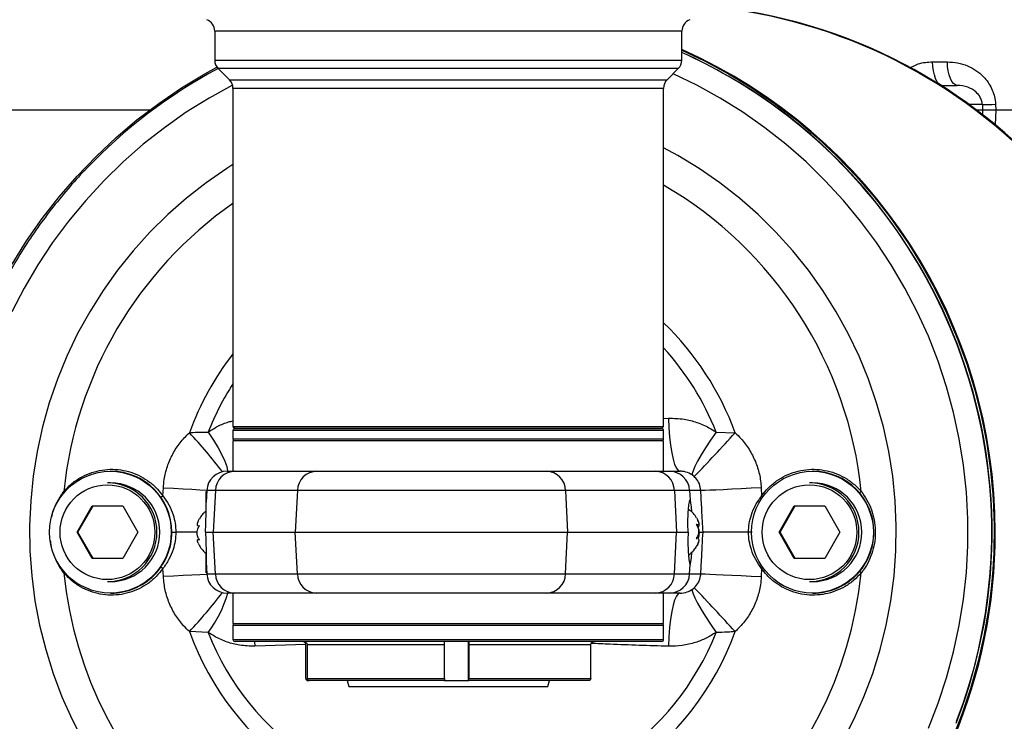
# Model space of a CAD drawing. Extents: x 0 to 16820, y 0 to 11880.
# Tile 36 of 77: x 8106 to 8348, y 6086 to 6259. Entities that reach past the tile are written whole.
import ezdxf

# ---------------------------------------------------------------- set-up
doc = ezdxf.new("R2010")
doc.units = 0
doc.header["$LTSCALE"] = 20
doc.layers.get('0').update_dxf_attribs({"linetype": 'CONTINUOUS'})
doc.styles.add('SLDTEXTSTYLE0', font='TXT', dxfattribs={"width": 0.605})
doc.dimstyles.new('SLDDIMSTYLE1', dxfattribs={"dimtxt": 100, "dimasz": 100, "dimexe": 0, "dimexo": 0.0625, "dimgap": 25, "dimtad": 1, "dimdec": 4, "dimlfac": 20, "dimzin": 12, "dimtxsty": 'SLDTEXTSTYLE0', "dimsah": 1, "dimcen": 0.09, "dimazin": 3, "dimtfac": 1, "dimtofl": 0, "dimtmove": 0, "dimatfit": 3, "dimtolj": 1, "dimtzin": 12})

# ---------------------------------------------------------------- blocks, each defined once
blk = doc.blocks.new('_D_3')
at = {"color": 7, "linetype": 'CONTINUOUS'}
for p, q in [((7831.16, 6507.87), (11819.08, 6507.87)), ((4317.75, 5895.41), (3824.45, 5808.43))]:
    blk.add_line(p, q, dxfattribs=at)
blk.add_arc((7791.16, 6507.87), 3997.91, 190, 0, dxfattribs=at)
for points in [[(11789.08, 6507.87), (11772.83, 6408.07), (11802.82, 6407.69)], [(3853.99, 5813.64), (3857.85, 5712.6), (3887.32, 5718.17)]]:
    blk.add_solid(points, dxfattribs=at)
at = {"color": 7, "linetype": 'CONTINUOUS', "insert": (7986.83, 2641.21), "char_height": 100, "attachment_point": 1, "rotation": 5, "style": 'SLDTEXTSTYLE0'}
blk.add_mtext('170°', dxfattribs=at)

msp = doc.modelspace()

# ---------------------------------------------------------------- linework, layer by layer
at = {"color": 7, "linetype": 'CONTINUOUS'}
for p, q in [((8153.6647354, 6256.2213934), (8153.6647354, 6249.1142845)), ((8268.6647152, 6249.1142845), (8268.6647152, 6256.2213934)), ((8154.5433973, 6246.9929552), (8157.2860454, 6244.2503071)), ((8265.0434052, 6244.2503071), (8267.7860533, 6246.9929552)), ((8158.1647371, 6242.1290076), (8158.1647371, 6158.8716305)), ((8264.1647135, 6158.8716305), (8264.1647135, 6242.1290076)), ((8332.4184691, 6242.8716517), (8336.4364778, 6242.8716517)), ((8094.9264442, 6236.8716395), (8137.7626632, 6236.8716395)), ((8341.1273633, 6236.8716395), (8342.6743423, 6236.8716395)), ((8345.9348355, 6236.8716395), (8516.6282331, 6236.8716395)), ((8158.1647371, 6158.8716305), (8158.6647307, 6158.3716369)), ((8158.1647371, 6158.8716305), (8186.0060965, 6158.8716305)), ((8186.0060965, 6158.8716305), (8264.1647135, 6158.8716305)), ((8263.6647199, 6158.3716369), (8264.1647135, 6158.8716305)), ((8158.1647371, 6157.8716433), (8158.1647371, 6155.8716393)), ((8158.6647307, 6158.3716369), (8158.8680421, 6158.3716369)), ((8186.2434422, 6158.3716369), (8158.6647307, 6158.3716369)), ((8158.8680421, 6158.3716369), (8263.6647199, 6158.3716369)), ((8263.6647199, 6158.3716369), (8186.2434422, 6158.3716369)), ((8264.1647135, 6155.8716393), (8264.1647135, 6157.8716433)), ((8158.1647371, 6155.3716457), (8158.1647371, 6147.8716231)), ((8264.1647135, 6155.3716457), (8158.1647371, 6155.3716457)), ((8264.1647135, 6147.8716231), (8264.1647135, 6155.3716457)), ((8128.1300758, 6147.8716231), (8127.9932235, 6147.8716231)), ((8156.6956614, 6147.8716231), (8158.6463128, 6147.8716231)), ((8158.6463128, 6147.8716231), (8178.8260316, 6147.8716231)), ((8178.8260316, 6147.8716231), (8235.3668784, 6147.8716231)), ((8235.3668784, 6147.8716231), (8262.1481394, 6147.8716231)), ((8262.1481394, 6147.8716231), (8265.5771052, 6147.8716231)), ((8265.5771052, 6147.8716231), (8268.2079648, 6147.8716231)), ((8300.950018, 6147.8716231), (8300.8131658, 6147.8716231)), ((8127.9932235, 6145.0366473), (8127.2862529, 6145.0366473)), ((8300.8131658, 6145.0366473), (8300.1061951, 6145.0366473)), ((8151.5204583, 6138.0858815), (8151.5204583, 6142.8716278)), ((8151.5204583, 6142.8716278), (8151.6888117, 6142.8716278)), ((8151.7025207, 6143.133322), (8151.5531813, 6140.2839518)), ((8119.7656964, 6132.8716374), (8123.5145603, 6139.3716431)), ((8119.9937438, 6132.8716374), (8123.7426375, 6139.3716431)), ((8123.5145603, 6139.3716431), (8131.012318, 6139.3716431)), ((8131.012318, 6139.3716431), (8134.7611819, 6132.8716374)), ((8292.5856386, 6132.8716374), (8296.3345324, 6139.3716431)), ((8292.813686, 6132.8716374), (8296.5625797, 6139.3716431)), ((8296.3345324, 6139.3716431), (8303.8322602, 6139.3716431)), ((8303.8322602, 6139.3716431), (8307.5810944, 6132.8716374)), ((8149.8930727, 6134.4422198), (8149.6955727, 6134.4334579)), ((8272.2342883, 6134.7085035), (8272.5642298, 6134.7085035)), ((8123.5145603, 6126.3716317), (8119.7656964, 6132.8716374)), ((8119.9937438, 6132.8716374), (8119.7656964, 6132.8716374)), ((8123.7426375, 6126.3716317), (8119.9937438, 6132.8716374)), ((8134.7611819, 6132.8716374), (8131.012318, 6126.3716317)), ((8151.3974343, 6132.8716374), (8153.3134257, 6132.8716374)), ((8153.3134257, 6132.8716374), (8173.4931742, 6132.8716374)), ((8173.4931742, 6132.8716374), (8240.5438696, 6132.8716374)), ((8240.5438696, 6132.8716374), (8267.3251306, 6132.8716374)), ((8267.3251306, 6132.8716374), (8270.202217, 6132.8716374)), ((8272.9528819, 6132.8716374), (8273.8623296, 6132.8716374)), ((8296.3345324, 6126.3716317), (8292.5856386, 6132.8716374)), ((8292.813686, 6132.8716374), (8292.5856386, 6132.8716374)), ((8296.5625797, 6126.3716317), (8292.813686, 6132.8716374)), ((8307.5810944, 6132.8716374), (8303.8322602, 6126.3716317)), ((8149.84223, 6131.0673452), (8149.5863472, 6131.0673452)), ((8272.1499776, 6131.3491261), (8272.3722135, 6131.3503778)), ((8272.3722135, 6131.3887334), (8272.1820747, 6131.3887334)), ((8151.5204583, 6122.8716469), (8151.5204583, 6127.6347733)), ((8131.012318, 6126.3716317), (8123.5145603, 6126.3716317)), ((8151.5531813, 6125.459323), (8151.7025207, 6122.6099527)), ((8303.8322602, 6126.3716317), (8296.3345324, 6126.3716317)), ((8151.5204583, 6122.8716469), (8151.6888117, 6122.8716469)), ((8127.2862529, 6120.7066274), (8127.9932235, 6120.7066274)), ((8300.1061951, 6120.7066274), (8300.8131658, 6120.7066274)), ((8127.9932235, 6117.8716517), (8128.1300758, 6117.8716517)), ((8158.6463128, 6117.8716517), (8156.6956614, 6117.8716517)), ((8158.1647371, 6117.8716517), (8158.1647371, 6110.371629)), ((8178.8260316, 6117.8716517), (8158.6463128, 6117.8716517)), ((8235.3668784, 6117.8716517), (8178.8260316, 6117.8716517)), ((8262.1481394, 6117.8716517), (8235.3668784, 6117.8716517)), ((8265.5771052, 6117.8716517), (8262.1481394, 6117.8716517)), ((8264.1647135, 6110.371629), (8264.1647135, 6117.8716517)), ((8268.2079648, 6117.8716517), (8265.5771052, 6117.8716517)), ((8300.8131658, 6117.8716517), (8300.950018, 6117.8716517)), ((8158.1647371, 6110.371629), (8264.1647135, 6110.371629)), ((8158.1647371, 6109.8716355), (8158.1647371, 6106.4716375)), ((8264.1647135, 6106.4716375), (8264.1647135, 6109.8716355)), ((8158.7541674, 6105.971644), (8158.6647307, 6105.971644)), ((8263.6647199, 6105.971644), (8158.7541674, 6105.971644)), ((8176.0776912, 6096.871624), (8176.0776912, 6105.1716304)), ((8176.4277791, 6105.1716304), (8176.4277791, 6096.871624)), ((8210.2102016, 6096.871624), (8210.2102016, 6105.1716304)), ((8216.1999916, 6105.1716304), (8216.1999916, 6096.871624)), ((8246.2517296, 6096.871624), (8246.2517296, 6105.1716304)), ((8176.578698, 6096.3716305), (8176.9287859, 6096.3716305)), ((8210.1809357, 6096.3716305), (8176.9287859, 6096.3716305)), ((8186.2960135, 6096.3716305), (8186.7006098, 6094.8616362)), ((8210.1809357, 6096.3716305), (8216.0557781, 6096.3716305)), ((8216.0557781, 6096.3716305), (8216.1707257, 6096.3716305)), ((8245.7507228, 6096.3716305), (8216.1707257, 6096.3716305)), ((8235.628811, 6094.8616362), (8236.0334371, 6096.3716305)), ((8186.7006098, 6094.8616362), (8235.628811, 6094.8616362))]:
    msp.add_line(p, q, dxfattribs=at)
at = {"color": 8, "linetype": 'CONTINUOUS'}
for p, q in [((8183.8699852, 6256.2213934), (8153.6647354, 6256.2213934)), ((8268.6647152, 6256.2213934), (8183.8699852, 6256.2213934)), ((8153.6647354, 6249.1142845), (8268.6647152, 6249.1142845)), ((8330.3925668, 6248.6622429), (8334.0214764, 6248.6622429)), ((8184.2870687, 6246.9929552), (8154.5433973, 6246.9929552)), ((8267.7860533, 6246.9929552), (8184.2870687, 6246.9929552)), ((8157.2860454, 6244.2503071), (8265.0434052, 6244.2503071)), ((8186.0060965, 6242.1290076), (8158.1647371, 6242.1290076)), ((8264.1647135, 6242.1290076), (8186.0060965, 6242.1290076)), ((8342.6103269, 6238.1333208), (8339.4179021, 6238.1333208)), ((8345.9348355, 6236.8716395), (8345.7486306, 6233.1533826)), ((8345.8664094, 6238.237927), (8345.9348355, 6236.8716395)), ((8264.1647135, 6160.8984864), (8265.3596972, 6160.9377361)), ((8158.3699559, 6157.8716433), (8158.1647371, 6157.8716433)), ((8264.1647135, 6157.8716433), (8158.3699559, 6157.8716433)), ((8277.0795797, 6157.5244165), (8281.7662631, 6157.3564804)), ((8158.1647371, 6155.8716393), (8264.1647135, 6155.8716393)), ((8116.5179585, 6142.8797341), (8116.6963254, 6142.7262819)), ((8140.9173583, 6141.8129897), (8141.0202359, 6143.8031292)), ((8153.8319563, 6143.133322), (8151.7025207, 6143.133322)), ((8153.8319563, 6143.133322), (8153.3134257, 6132.8716374)), ((8174.0117048, 6143.133322), (8153.8319563, 6143.133322)), ((8174.0117048, 6143.133322), (8173.4931742, 6132.8716374)), ((8240.0405084, 6143.133322), (8174.0117048, 6143.133322)), ((8240.0405084, 6143.133322), (8240.5438696, 6132.8716374)), ((8266.8217395, 6143.133322), (8240.0405084, 6143.133322)), ((8266.8217395, 6143.133322), (8267.3251306, 6132.8716374)), ((8270.5650304, 6143.133322), (8266.8217395, 6143.133322)), ((8270.5650304, 6143.133322), (8270.6834649, 6140.8716238)), ((8273.3257388, 6143.133322), (8270.5650304, 6143.133322)), ((8288.1971275, 6143.8031292), (8288.2992004, 6141.8129897)), ((8153.8319563, 6122.6099527), (8153.3134257, 6132.8716374)), ((8174.0117048, 6122.6099527), (8173.4931742, 6132.8716374)), ((8240.0405084, 6122.6099527), (8240.5438696, 6132.8716374)), ((8266.8217395, 6122.6099527), (8267.3251306, 6132.8716374)), ((8270.5650304, 6122.6099527), (8270.6834649, 6124.871651)), ((8116.5179585, 6122.8635407), (8116.6963254, 6123.0169928)), ((8141.0202359, 6121.9401455), (8140.9173583, 6123.930285)), ((8151.7025207, 6122.6099527), (8153.8319563, 6122.6099527)), ((8153.8319563, 6122.6099527), (8174.0117048, 6122.6099527)), ((8174.0117048, 6122.6099527), (8240.0405084, 6122.6099527)), ((8240.0405084, 6122.6099527), (8266.8217395, 6122.6099527)), ((8266.8217395, 6122.6099527), (8270.5650304, 6122.6099527)), ((8270.5650304, 6122.6099527), (8273.3257388, 6122.6099527)), ((8288.2992004, 6123.930285), (8288.1971275, 6121.9401455)), ((8152.0599698, 6108.2188583), (8147.4371229, 6108.3867944)), ((8264.1647135, 6109.8716355), (8158.1647371, 6109.8716355)), ((8158.1647371, 6106.4716375), (8264.1647135, 6106.4716375)), ((8163.4944652, 6105.971644), (8163.550136, 6104.8055387)), ((8216.0557781, 6105.971644), (8216.0557781, 6096.3716305)), ((8176.0720586, 6105.2260793), (8163.550136, 6104.8055387)), ((8210.2102016, 6105.1716304), (8176.4277791, 6105.1716304)), ((8246.2517296, 6105.1716304), (8216.1999916, 6105.1716304)), ((8176.4277791, 6096.871624), (8210.2102016, 6096.871624)), ((8216.1999916, 6096.871624), (8246.2517296, 6096.871624))]:
    msp.add_line(p, q, dxfattribs=at)
at = {"color": 7, "linetype": 'CONTINUOUS', "flags": 128}
for points in [[(8268.6647152, 6251.5599823), (8274.1877412, 6248.9314473), (8280.1265691, 6245.7351482), (8285.8916496, 6242.2345972), (8291.4674555, 6238.4392119), (8296.8389665, 6234.3592441), (8301.9916688, 6230.0056613), (8306.9117342, 6225.3902352), (8311.5858113, 6220.5254233), (8316.0013829, 6215.424279), (8320.1464688, 6210.1006007), (8324.0099822, 6204.5686937), (8327.5814329, 6198.8435483), (8330.8512245, 6192.9405427), (8333.8105951, 6186.8755913), (8336.4514385, 6180.6650555), (8338.7667214, 6174.3256843), (8340.7501851, 6167.8745544), (8342.396525, 6161.3290704), (8343.7012111, 6154.7068751), (8344.6608459, 6148.0257905), (8345.2726875, 6141.3038767), (8345.535246, 6134.5592237), (8345.4476868, 6127.8100109), (8345.0103675, 6121.0744775), (8344.2243611, 6114.3707133), (8343.0918132, 6107.7168382), (8341.6158234, 6101.1307633), (8339.8003255, 6094.630251), (8337.6502072, 6088.2328546), (8335.17125, 6081.9558001)], [(8103.7815188, 6198.8435483), (8107.3529993, 6204.5686937), (8111.216483, 6210.1006007), (8115.3615986, 6215.424279), (8119.7771703, 6220.5254233), (8124.4512473, 6225.3902352), (8129.3713127, 6230.0056613), (8134.5240151, 6234.3592441), (8139.895526, 6238.4392119), (8145.4713319, 6242.2345972), (8151.2364124, 6245.7351482), (8154.2122339, 6247.3864949)]]:
    msp.add_lwpolyline(points, dxfattribs=at)
at = {"color": 8, "linetype": 'CONTINUOUS', "flags": 128}
for points in [[(8332.7361618, 6242.8716517), (8332.2887098, 6242.9818607), (8331.8577086, 6243.3085239), (8331.4589535, 6243.8396013), (8331.1071669, 6244.5556021), (8330.8152233, 6245.4301811), (8330.5938517, 6246.4312113), (8330.4512178, 6247.5219167), (8330.3925668, 6248.6622429)], [(8336.4364778, 6242.8716517), (8335.9753762, 6242.9818607), (8335.531262, 6243.3085239), (8335.1203476, 6243.8396013), (8334.7578322, 6244.5556021), (8334.4570075, 6245.4301811), (8334.2289005, 6246.4312113), (8334.0819155, 6247.5219167), (8334.0214764, 6248.6622429)], [(8329.3262397, 6084.6419132), (8331.7286645, 6090.7924867), (8333.8007008, 6097.0623291), (8335.536388, 6103.4336484), (8336.9309579, 6109.888444), (8337.9802977, 6116.4083875), (8338.6815463, 6122.9749716), (8339.0326773, 6129.5696295), (8339.0326773, 6136.1736453), (8338.6815463, 6142.7683032), (8337.9802977, 6149.3348873), (8336.9309579, 6155.8548308), (8335.536388, 6162.3096264), (8333.8007008, 6168.6809457), (8331.7286645, 6174.9507881), (8329.3262397, 6181.1013615), (8326.6002213, 6187.115202), (8323.5583578, 6192.9752922), (8320.2092324, 6198.6650026), (8316.5623223, 6204.1682101), (8312.6279985, 6209.469328), (8308.4174071, 6214.5533359), (8303.9424692, 6219.4057799), (8299.2159401, 6224.0129507), (8294.2511116, 6228.3617652), (8289.0621101, 6232.439915), (8283.6636578, 6236.235807), (8278.0710434, 6239.7387123), (8272.3000919, 6242.9387069), (8266.5407633, 6245.747695)], [(8158.0505644, 6242.9486609), (8158.0314015, 6242.9387069), (8152.2604798, 6239.7387123), (8146.6678654, 6236.235807), (8141.2693833, 6232.439915), (8136.0804115, 6228.3617652), (8131.1155831, 6224.0129507), (8126.3890241, 6219.4057799), (8121.914116, 6214.5533359), (8117.7035247, 6209.469328), (8113.7692009, 6204.1682101), (8110.1222907, 6198.6650026), (8106.7731653, 6192.9752922), (8103.7312721, 6187.115202)], [(8308.1615244, 6081.2621808), (8310.9765922, 6086.7342747), (8313.4721194, 6092.359612), (8315.639702, 6098.1195665), (8317.4722468, 6103.9949155), (8318.963555, 6109.966228), (8320.108739, 6116.0136259), (8320.9039842, 6122.1169925), (8321.3466083, 6128.2561219), (8321.4352404, 6134.4105697), (8321.1694633, 6140.5598915), (8320.5502902, 6146.6837025), (8319.5796882, 6152.7616179), (8318.2608758, 6158.7734616), (8316.5982639, 6164.699266), (8314.5973955, 6170.5193317), (8312.264887, 6176.2143171), (8309.6084868, 6181.7653573), (8306.6370164, 6187.1539748), (8303.3603703, 6192.3622585), (8299.7893964, 6197.3729229), (8295.9359561, 6202.1693087), (8291.812924, 6206.7355013), (8287.4339496, 6211.0563314), (8282.8135763, 6215.1174641), (8277.9671227, 6218.9053393), (8272.9107414, 6222.40744), (8267.6611816, 6225.6121135), (8264.1647135, 6227.5247968)], [(8158.1647371, 6223.3944929), (8156.6190993, 6222.40744), (8151.5626882, 6218.9053393), (8146.7162644, 6215.1174641), (8142.0958613, 6211.0563314), (8137.7168869, 6206.7355013), (8133.5938548, 6202.1693087), (8129.7404443, 6197.3729229), (8126.1694704, 6192.3622585), (8122.8928243, 6187.1539748), (8119.9213837, 6181.7653573), (8117.2649537, 6176.2143171), (8114.9324452, 6170.5193317), (8112.9315768, 6164.699266), (8111.2689649, 6158.7734616), (8109.9501525, 6152.7616179), (8108.9795505, 6146.6837025), (8108.3603476, 6140.5598915), (8108.0946003, 6134.4105697), (8108.1832026, 6128.2561219), (8108.6258565, 6122.1169925), (8109.4211017, 6116.0136259), (8110.5662857, 6109.966228), (8112.0575939, 6103.9949155), (8113.8901089, 6098.1195665), (8116.0577213, 6092.359612), (8118.5532187, 6086.7342747), (8121.3683163, 6081.2621808)], [(8265.3596972, 6160.9377361), (8265.4552137, 6158.5902071), (8265.6212126, 6156.3522613), (8265.8534025, 6154.2812085), (8266.1458825, 6152.4300671), (8266.4911424, 6150.8462227), (8266.8803607, 6149.5702064), (8267.3035537, 6148.6346817), (8267.7499031, 6148.0636394), (8268.2079648, 6147.8716231)], [(8152.0599698, 6157.5244165), (8153.3490394, 6155.5283761), (8154.4786369, 6153.6297596), (8155.4169928, 6151.8818832), (8156.1377917, 6150.3338909), (8156.6207384, 6149.0292645), (8156.8522726, 6148.0046904), (8156.8652366, 6147.8716231)], [(8277.0795797, 6157.5244165), (8275.720862, 6155.5283761), (8274.4865094, 6153.6297596), (8273.4112118, 6151.8818832), (8272.5251888, 6150.3338909), (8271.853355, 6149.0292645), (8271.4145755, 6148.0046904), (8271.2211882, 6147.2889579), (8271.2786173, 6146.9021535)], [(8141.0202359, 6143.8031292), (8143.5031866, 6143.6737573), (8145.8741997, 6143.5513294), (8148.0658625, 6143.4393323), (8150.0159477, 6143.340925), (8151.6690527, 6143.2589388), (8151.7105375, 6143.2569123)], [(8288.1971275, 6143.8031292), (8285.6827651, 6143.6737573), (8283.2424616, 6143.5513294), (8280.945537, 6143.4393323), (8278.8572286, 6143.340925), (8277.0368432, 6143.2589388), (8275.5361174, 6143.1956983), (8274.3976687, 6143.1529618), (8273.6538325, 6143.1319809), (8273.3257388, 6143.133322)], [(8288.6180555, 6141.5876544), (8288.5437881, 6141.6400171), (8288.2992004, 6141.8129897)], [(8312.8155147, 6142.8797341), (8312.5985538, 6142.6958239), (8312.4099051, 6142.5359047)], [(8151.7105375, 6122.4863625), (8151.6690527, 6122.4843359), (8150.0159477, 6122.4023497), (8148.0658625, 6122.3039425), (8145.8741997, 6122.1919453), (8143.5031866, 6122.0695174), (8141.0202359, 6121.9401455)], [(8273.3257388, 6122.6099527), (8273.6538325, 6122.6112938), (8274.3976687, 6122.590313), (8275.5361174, 6122.5475765), (8277.0368432, 6122.4843359), (8278.8572286, 6122.4023497), (8280.945537, 6122.3039425), (8283.2424616, 6122.1919453), (8285.6827651, 6122.0695174), (8288.1971275, 6121.9401455)], [(8288.2992004, 6123.930285), (8288.5437881, 6124.1032577), (8288.6180555, 6124.1556204)], [(8312.8155147, 6122.8635407), (8312.5985538, 6123.0474508), (8312.4099051, 6123.2073701)], [(8268.2079648, 6117.8716517), (8267.7499031, 6117.6796353), (8267.3035537, 6117.108593), (8266.8803607, 6116.1730683), (8266.4911424, 6114.8970521), (8266.1458825, 6113.3132077), (8265.8534025, 6111.4620662), (8265.6212126, 6109.3910134), (8265.4552137, 6107.1530676), (8265.3596972, 6104.8055387)], [(8271.2786173, 6118.8411212), (8271.2211882, 6118.4543169), (8271.4145755, 6117.7385843), (8271.853355, 6116.7140103), (8272.5251888, 6115.4093838), (8273.4112118, 6113.8613916), (8274.4865094, 6112.1135152), (8275.720862, 6110.2148986), (8277.0795797, 6108.2188583)]]:
    msp.add_lwpolyline(points, dxfattribs=at)
at = {"color": 7, "linetype": 'CONTINUOUS'}
for centre, radius in [((8127.9825102, 6132.8732994), 14.9951125), ((8300.8024525, 6132.8729113), 14.9951422)]:
    msp.add_circle(centre, radius, dxfattribs=at)
at = {"color": 8, "linetype": 'CONTINUOUS'}
for centre, radius in [((8127.2554125, 6132.8703621), 11.6608987), ((8300.0753647, 6132.8701922), 11.6608888)]:
    msp.add_circle(centre, radius, dxfattribs=at)
at = {"color": 7, "linetype": 'CONTINUOUS'}
for centre, radius, start, end in [((7791.1647235, 6507.8716374), 3487, 190, 170), ((7791.1647235, 6507.8716374), 1348, 190, 170), ((8262.9323965, 6132.8776742), 130.0060844, 270.05144335, 83.079980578), ((8263.0918748, 6132.8776313), 130.0060415, 270.051414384, 83.133205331), ((8262.7790847, 6132.928572), 129.9520852, 359.97489757, 83.029275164), ((8150.6647235, 6256.2213868), 3, 0, 70), ((8271.6647235, 6256.2213868), 3, 110, 180), ((8215.617654, 6132.8874961), 130.0159186, 270.057143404, 65.920466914), ((8215.7963077, 6132.907643), 129.9995944, 359.984130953, 66.003469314), ((8215.4567614, 6132.8745856), 129.5459123, 338.732660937, 65.749512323), ((8215.5200941, 6133.013691), 129.3691307, 43.059504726, 65.745006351), ((8156.6647235, 6249.1142781), 3, 180, 225), ((8265.6647235, 6249.1142781), 3, 315, 0), ((8215.6341027, 6133.0020532), 129.3842548, 118.195146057, 136.40593687), ((8155.1647235, 6242.1289967), 3, 0, 45), ((8267.1647235, 6242.1289967), 3, 135, 180), ((8158.6647235, 6157.8716374), 0.5, 90, 180), ((8263.6647235, 6157.8716374), 0.5, 360, 90), ((8158.6647235, 6155.8716374), 0.5, 180, 270), ((8263.6647235, 6155.8716374), 0.5, 270, 0), ((8128.1220836, 6132.879232), 14.9923932, 359.970975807, 89.969456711), ((8156.695663, 6142.8716374), 5, 90, 177), ((8300.9420081, 6132.8792441), 14.9923812, 359.970929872, 89.96938869), ((8127.2796045, 6132.8776553), 12.1589938, 359.971642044, 89.968671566), ((8127.9866204, 6132.8777005), 12.1589486, 359.971429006, 89.968884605), ((8300.099626, 6132.8777643), 12.1588848, 359.971128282, 89.969044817), ((8300.8065286, 6132.8776367), 12.1590124, 359.97172973, 89.968724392), ((8127.2801175, 6132.865107), 12.1584811, 270.028912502, 0.030773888), ((8127.987149, 6132.8650462), 12.1584203, 270.028625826, 0.031060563), ((8128.1236732, 6132.8624549), 14.9908045, 270.024471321, 0.035096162), ((8215.8629878, 6132.8045509), 129.9329267, 270.030094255, 0.029582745), ((8262.7982016, 6132.8045973), 129.9329731, 270.030101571, 0.02956228), ((8300.100136, 6132.865001), 12.1583751, 270.028553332, 0.031273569), ((8300.8070446, 6132.8651226), 12.1584967, 270.028845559, 0.030700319), ((8300.943675, 6132.8623655), 14.9907152, 270.024243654, 0.035437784), ((8156.695663, 6122.8716374), 5, 183, 270), ((8158.6647235, 6109.8716374), 0.5, 90, 180), ((8263.6647235, 6109.8716374), 0.5, 0, 90), ((8158.6647235, 6106.4716374), 0.5, 180, 270), ((8263.6647235, 6106.4716374), 0.5, 270, 0)]:
    msp.add_arc(centre, radius, start, end, dxfattribs=at)
at = {"color": 8, "linetype": 'CONTINUOUS'}
for centre, radius, start, end in [((8341.677548, 6317.8964392), 79.7685723, 270.670007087, 273.01013937), ((8215.3421367, 6132.8705445), 129.5968899, 338.948684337, 43.052027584), ((8214.5557656, 6132.8993244), 98.7653121, 5.799739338, 59.848298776), ((8214.7903188, 6132.893719), 98.7784252, 124.977771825, 174.197765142), ((8214.5204267, 6132.8978956), 71.5557467, 19.987285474, 46.06954252), ((8214.4971087, 6132.8990991), 67.253044, 21.478936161, 42.394648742), ((8214.6978344, 6132.8896262), 71.5725524, 142.17347581, 160.01056363), ((8214.6677601, 6132.8848499), 67.2818226, 147.118611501, 158.517667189), ((8066.581621, 6080.8160898), 111.337521, 36.948614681, 43.42959209), ((7983.3546246, 6425.4121827), 401.1276176, 315.959180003, 318.067440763), ((8158.7310924, 6142.9705157), 4.9018406, 90.991006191, 178.096667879), ((8178.9107801, 6142.9705781), 4.9017777, 90.990656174, 178.09737253), ((8235.2130357, 6143.0458088), 4.8282659, 1.038553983, 88.174079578), ((8261.9943283, 6143.0458704), 4.8282033, 1.037836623, 88.174431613), ((8265.57472, 6142.8746116), 4.997012, 2.967702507, 89.972652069), ((8127.8236935, 6160.1823997), 22.5583528, 303.922160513, 305.481166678), ((8214.6667366, 6132.7768583), 98.648145, 185.767484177, 354.232515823), ((8127.8236935, 6105.560875), 22.5583528, 54.518833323, 56.077839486), ((8158.7310924, 6122.772759), 4.9018406, 181.903332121, 269.008993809), ((8178.9107801, 6122.7726967), 4.9017777, 181.90262747, 269.009343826), ((8235.2130357, 6122.697466), 4.8282659, 271.825920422, 358.961446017), ((8261.9943283, 6122.6974044), 4.8282033, 271.825568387, 358.962163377), ((8265.57472, 6122.8686631), 4.997012, 270.027347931, 357.032297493), ((8053.9972838, 6195.5576725), 127.787971, 316.987926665, 322.633866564), ((8129.423883, 6125.5098056), 28.4845447, 322.625004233, 344.445740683), ((7960.0433493, 5818.6030986), 432.9898655, 42.010136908, 43.963242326), ((8214.601693, 6132.7817606), 71.4576368, 199.961620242, 340.038379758), ((8214.5697747, 6132.7846573), 67.1636375, 201.454386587, 338.545613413)]:
    msp.add_arc(centre, radius, start, end, dxfattribs=at)
for centre, major_axis, start_param, end_param in [((8428.2601459, 5424.4383978), (-334.6796281, 6484.285309), 1.4446281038, 1.4448242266), ((8428.2601459, 7049.304877), (334.6796281, 6484.285309), 1.696768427, 1.6969448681)]:
    msp.add_ellipse(centre, major_axis=major_axis, ratio=0.0067678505, start_param=start_param, end_param=end_param, dxfattribs=at)
at = {"color": 7, "linetype": 'CONTINUOUS'}
for major_axis, start_param, end_param in [((-0.4196955, 7.9999772), 5.3826822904, 6.2807989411), ((0.4196955, 7.9999772), 3.1439790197, 4.03916327)]:
    msp.add_ellipse((8271.1022761, 6132.8716374), major_axis=major_axis, ratio=0.0454875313, start_param=start_param, end_param=end_param, dxfattribs=at)
at = {"color": 8, "linetype": 'CONTINUOUS'}
for points, knots in [([(8324.7882997, 6247.188071), (8325.4636235, 6247.5528274), (8327.2167271, 6248.4997149), (8329.1834546, 6248.6003649), (8330.3925668, 6248.6622429)], [0, 0, 0, 0, 0.3852161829, 1, 1, 1, 1]), ([(8334.0214764, 6248.6622429), (8334.8624549, 6248.6137735), (8336.5440949, 6248.516853), (8338.914059, 6247.7695033), (8341.0524656, 6246.6240221), (8342.3271598, 6245.5711624), (8343.6883427, 6244.1546848), (8344.7209711, 6242.6866006), (8345.5391505, 6240.5061629), (8345.8048205, 6239.1713463), (8345.8550237, 6238.4104851), (8345.8664094, 6238.237927)], [0, 0, 0, 0, 0.15095998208, 0.3018630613, 0.43993791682, 0.57784252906, 0.5866247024, 0.77764482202, 0.87463241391, 0.9715674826, 1, 1, 1, 1]), ([(8342.6103269, 6238.1333208), (8342.6049501, 6238.2117913), (8342.5755739, 6238.6405199), (8342.4145537, 6239.2643868), (8341.9442778, 6240.2714744), (8340.8773933, 6241.5293388), (8338.9290073, 6242.6348905), (8337.3041289, 6242.789235), (8336.4364778, 6242.8716517)], [0, 0, 0, 0, 0.0218295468, 0.1192672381, 0.1772645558, 0.3534432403, 0.6547521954, 1, 1, 1, 1]), ([(8152.0599698, 6157.5244165), (8152.8441563, 6158.0185225), (8154.4301098, 6159.0178116), (8156.5107, 6159.9192007), (8157.7953255, 6160.1907848), (8158.1647371, 6160.2688825)], [0, 0, 0, 0, 0.410660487, 0.8305273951, 1, 1, 1, 1]), ([(8265.3596972, 6160.9377361), (8266.6524795, 6160.9043309), (8269.0073623, 6160.8434813), (8272.3690341, 6159.970304), (8275.0040938, 6158.8584265), (8276.5050617, 6157.8936855), (8277.0795797, 6157.5244165)], [0, 0, 0, 0, 0.3135457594, 0.571142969, 0.8358485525, 1, 1, 1, 1]), ([(8141.0202359, 6143.8031292), (8141.0761563, 6144.4797331), (8141.2223389, 6146.2484566), (8141.9304243, 6149.0814608), (8143.2523003, 6152.1354583), (8145.0693625, 6154.978285), (8146.6402867, 6156.5561325), (8147.4371229, 6157.3564804)], [0, 0, 0, 0, 0.13236778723, 0.34602522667, 0.5659784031, 0.77984672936, 1, 1, 1, 1]), ([(8147.4371229, 6157.3564804), (8148.0645848, 6157.4071034), (8149.6264259, 6157.5331111), (8151.1490514, 6157.527671), (8152.0599698, 6157.5244165)], [0, 0, 0, 0, 0.4017449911, 1, 1, 1, 1]), ([(8281.7662631, 6157.3564804), (8282.2564065, 6156.883633), (8283.5354582, 6155.649716), (8285.2827043, 6153.3063359), (8286.8099549, 6150.349364), (8287.8589108, 6147.1426799), (8288.0833029, 6144.9270327), (8288.1971275, 6143.8031292)], [0, 0, 0, 0, 0.1327903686, 0.3465225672, 0.56653421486, 0.78012127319, 1, 1, 1, 1]), ([(8116.5179585, 6142.8797341), (8117.1031047, 6143.5083593), (8118.2903928, 6144.7838684), (8120.4345013, 6146.2762681), (8122.7979275, 6147.4200621), (8125.3021814, 6148.137051), (8127.913282, 6148.4265757), (8130.5135981, 6148.273266), (8133.0745214, 6147.6784179), (8135.4798461, 6146.6705619), (8137.6961452, 6145.2544998), (8139.5294243, 6143.6234997), (8140.4924577, 6142.3672573), (8140.9173583, 6141.8129897)], [0, 0, 0, 0, 0.0911605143, 0.184968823, 0.2761504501, 0.3699718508, 0.4612429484, 0.5551518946, 0.6464947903, 0.7404812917, 0.8318131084, 0.9257941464, 1, 1, 1, 1]), ([(8271.2786173, 6146.9021535), (8271.1273038, 6147.0020935), (8270.4695348, 6147.4365388), (8269.4062082, 6147.8058475), (8268.5434529, 6147.853207), (8268.2079648, 6147.8716231)], [0, 0, 0, 0, 0.1543990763, 0.6711824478, 1, 1, 1, 1]), ([(8271.7030917, 6146.5600229), (8271.610836, 6146.6403804), (8271.467126, 6146.7655562), (8271.3283168, 6146.8661402), (8271.2786173, 6146.9021535)], [0, 0, 0, 0, 0.6419578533, 1, 1, 1, 1]), ([(8273.3257388, 6143.133322), (8273.241151, 6143.6907485), (8273.0718469, 6144.8064489), (8272.3496345, 6145.9305878), (8271.8262301, 6146.4401428), (8271.7030917, 6146.5600229)], [0, 0, 0, 0, 0.4329698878, 0.8665980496, 1, 1, 1, 1]), ([(8288.2992004, 6141.8129897), (8288.8305953, 6142.490383), (8289.9088081, 6143.8648301), (8291.9261626, 6145.5386686), (8294.1932914, 6146.8844057), (8296.6386257, 6147.8173109), (8299.2283909, 6148.3336427), (8301.8457737, 6148.407391), (8304.4618666, 6148.037463), (8306.957131, 6147.2421969), (8309.2981395, 6146.0238876), (8311.27219, 6144.5593468), (8312.3435355, 6143.3933928), (8312.8155147, 6142.8797341)], [0, 0, 0, 0, 0.0912130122, 0.1850733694, 0.2763137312, 0.3701905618, 0.461518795, 0.5554900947, 0.6468368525, 0.7408309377, 0.8321087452, 0.9260358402, 1, 1, 1, 1]), ([(8113.5899996, 6136.7183721), (8113.6427051, 6136.992096), (8113.8542255, 6138.0906179), (8114.6283871, 6139.9264002), (8115.6129824, 6141.6895276), (8116.3258141, 6142.6270296), (8116.5179585, 6142.8797341)], [0, 0, 0, 0, 0.12129510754, 0.48678731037, 0.86166308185, 1, 1, 1, 1]), ([(8140.9173583, 6141.8129897), (8141.4249905, 6141.0983992), (8142.4566807, 6139.6460954), (8143.4101941, 6137.3359328), (8143.9853946, 6135.0528752), (8144.0595537, 6133.6046285), (8144.0970873, 6132.8716374)], [0, 0, 0, 0, 0.2715715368, 0.5519305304, 0.773221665, 1, 1, 1, 1]), ([(8273.8623296, 6132.8716374), (8273.7647909, 6134.7326065), (8273.5855089, 6138.1531817), (8273.407089, 6141.5737287), (8273.3257388, 6143.133322)], [0, 0, 0, 0, 0.5440514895, 1, 1, 1, 1]), ([(8285.0590621, 6132.8716374), (8285.0969725, 6133.5865444), (8285.1737655, 6135.034692), (8285.7554511, 6137.2917588), (8286.731969, 6139.6203543), (8287.7712451, 6141.0743537), (8288.2992004, 6141.8129897)], [0, 0, 0, 0, 0.221198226, 0.4480690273, 0.7196174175, 1, 1, 1, 1]), ([(8312.8155147, 6142.8797341), (8313.3105539, 6142.1911586), (8314.3139725, 6140.7954521), (8315.366574, 6138.432974), (8316.0630349, 6135.9185238), (8316.3409233, 6133.3387409), (8316.206794, 6130.7332856), (8315.6704375, 6128.2178554), (8314.7369254, 6125.8125855), (8313.7233173, 6124.0541087), (8313.0082563, 6123.116318), (8312.8155147, 6122.8635407)], [0, 0, 0, 0, 0.1177333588, 0.2386393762, 0.3576102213, 0.4797107, 0.5978935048, 0.7191475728, 0.835966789, 0.955785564, 1, 1, 1, 1]), ([(8144.0970873, 6132.8716374), (8144.0611828, 6132.1567301), (8143.988453, 6130.7085822), (8143.4239159, 6128.4515253), (8142.4703875, 6126.1229071), (8141.4405308, 6124.6689186), (8140.9173583, 6123.930285)], [0, 0, 0, 0, 0.22119845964, 0.44806942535, 0.7196164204, 1, 1, 1, 1]), ([(8273.3257388, 6122.6099527), (8273.4070946, 6124.1695452), (8273.5274974, 6126.4776676), (8273.7064568, 6129.8982406), (8273.8040132, 6131.7592064), (8273.8623296, 6132.8716374)], [0, 0, 0, 0, 0.45594839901, 0.67478184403, 1, 1, 1, 1]), ([(8288.2992004, 6123.930285), (8287.7869776, 6124.6448793), (8286.7459507, 6126.0972002), (8285.7695539, 6128.4073222), (8285.1769398, 6130.6904075), (8285.0986742, 6132.1386477), (8285.0590621, 6132.8716374)], [0, 0, 0, 0, 0.2715701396, 0.5519313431, 0.7732215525, 1, 1, 1, 1]), ([(8116.5179585, 6122.8635407), (8116.0243588, 6123.5519332), (8115.0238644, 6124.9472599), (8114.0055628, 6127.3125484), (8113.4057295, 6129.2639489), (8113.3038996, 6130.4193543), (8113.2772242, 6130.7220257)], [0, 0, 0, 0, 0.2944539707, 0.5968390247, 0.8943874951, 1, 1, 1, 1]), ([(8140.9173583, 6123.930285), (8140.3888876, 6123.2528944), (8139.3166157, 6121.8784624), (8137.3100769, 6120.2045852), (8135.0546934, 6118.8588783), (8132.6216205, 6117.9259606), (8130.0444478, 6117.4096323), (8127.4394282, 6117.335881), (8124.8353233, 6117.7058187), (8122.3512095, 6118.5010608), (8120.0204311, 6119.7194124), (8118.0548069, 6121.1839075), (8116.9879536, 6122.3498795), (8116.5179585, 6122.8635407)], [0, 0, 0, 0, 0.0912132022, 0.185072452, 0.2763135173, 0.3701902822, 0.4615187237, 0.5554908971, 0.6468372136, 0.7408319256, 0.8321084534, 0.9260365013, 1, 1, 1, 1]), ([(8271.7030917, 6119.1832519), (8272.0810937, 6119.6025904), (8272.836254, 6120.4403317), (8273.2494566, 6121.7117902), (8273.3112489, 6122.4393452), (8273.3257388, 6122.6099527)], [0, 0, 0, 0, 0.4341387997, 0.8673087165, 1, 1, 1, 1]), ([(8312.8155147, 6122.8635407), (8312.2278882, 6122.2349196), (8311.0355831, 6120.9594356), (8308.8822777, 6119.4669811), (8306.5084427, 6118.3232311), (8303.9929182, 6117.6062194), (8301.3697357, 6117.3166983), (8298.7569864, 6117.4700136), (8296.1834721, 6118.0648424), (8293.7659394, 6119.0727215), (8291.5380278, 6120.4887721), (8289.6948597, 6122.1197797), (8288.7264667, 6123.376018), (8288.2992004, 6123.930285)], [0, 0, 0, 0, 0.0911615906, 0.1849685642, 0.2761511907, 0.3699712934, 0.461241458, 0.5551511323, 0.6464955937, 0.7404812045, 0.8318130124, 0.9257939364, 1, 1, 1, 1]), ([(8147.4371229, 6108.3867944), (8146.9484366, 6108.8596432), (8145.6731767, 6110.0935742), (8143.9305814, 6112.4369386), (8142.4067258, 6115.3938995), (8141.3594286, 6118.600604), (8141.1343891, 6120.8162436), (8141.0202359, 6121.9401455)], [0, 0, 0, 0, 0.13278899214, 0.34652184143, 0.56653426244, 0.78012085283, 1, 1, 1, 1]), ([(8288.1971275, 6121.9401455), (8288.1414337, 6121.2635417), (8287.9958437, 6119.4948196), (8287.2871249, 6116.6618181), (8285.9626089, 6113.6078105), (8284.1409757, 6110.7649847), (8282.5654399, 6109.1871416), (8281.7662631, 6108.3867944)], [0, 0, 0, 0, 0.13236779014, 0.34602498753, 0.56597747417, 0.77984584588, 1, 1, 1, 1]), ([(8268.2079648, 6117.8716517), (8268.7899825, 6117.9127371), (8269.8280813, 6117.9860179), (8270.835858, 6118.5801108), (8271.2786173, 6118.8411212)], [0, 0, 0, 0, 0.5606573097, 1, 1, 1, 1]), ([(8271.2786173, 6118.8411212), (8271.3862825, 6118.9211112), (8271.5278152, 6119.026263), (8271.6692481, 6119.1529394), (8271.7030917, 6119.1832519)], [0, 0, 0, 0, 0.7607091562, 1, 1, 1, 1]), ([(8163.550136, 6104.8055387), (8162.2854403, 6104.8389435), (8159.9817129, 6104.8997926), (8156.6860243, 6105.7729815), (8154.0997905, 6106.8848188), (8152.6246059, 6107.8495872), (8152.0599698, 6108.2188583)], [0, 0, 0, 0, 0.3135453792, 0.5711438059, 0.8358526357, 1, 1, 1, 1]), ([(8277.0795797, 6108.2188583), (8276.2826665, 6107.7188147), (8274.67097, 6106.7075146), (8271.8607162, 6105.6166748), (8268.7318886, 6104.8720143), (8266.494196, 6104.8279029), (8265.3596972, 6104.8055387)], [0, 0, 0, 0, 0.2259143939, 0.4568946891, 0.7246483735, 1, 1, 1, 1]), ([(8281.7662631, 6108.3867944), (8281.1349676, 6108.3361714), (8279.563563, 6108.2101622), (8278.0093837, 6108.2156031), (8277.0795797, 6108.2188583)], [0, 0, 0, 0, 0.4017396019, 1, 1, 1, 1]), ([(8265.3596972, 6104.8055387), (8260.5514515, 6104.9390527), (8254.2250555, 6105.1147224), (8247.8596481, 6105.4225231), (8246.3321363, 6105.4963863)], [0, 0, 0, 0, 0.7600292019, 1, 1, 1, 1])]:
    msp.add_open_spline(points, degree=3, knots=knots, dxfattribs=at)
at = {"color": 7, "linetype": 'CONTINUOUS'}
for points, knots in [([(8342.6743423, 6236.8716395), (8342.807259, 6236.8716395), (8343.1097231, 6236.8716395), (8344.2127498, 6236.8716395), (8345.3608099, 6236.8716395), (8345.9348355, 6236.8716395)], [0, 0, 0, 0, 0.2815981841, 0.6408018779, 1, 1, 1, 1]), ([(8121.9323252, 6222.1995092), (8121.6924244, 6221.9573465), (8119.9527415, 6220.2012621), (8116.932765, 6216.7208103), (8112.89976, 6211.7593104), (8109.138386, 6206.5847103), (8105.6309487, 6201.2358294), (8102.3932061, 6195.7186951), (8099.4311245, 6190.0486547), (8096.7524294, 6184.2390068), (8094.363556, 6178.3040817), (8092.2703326, 6172.2583179), (8090.4778919, 6166.1164646), (8088.9906086, 6159.8935035), (8087.8120534, 6153.6046243), (8086.9452227, 6147.2651572), (8086.3920945, 6140.8905699), (8086.1540743, 6134.496415), (8086.2318196, 6128.0982786), (8086.6250272, 6121.7118056), (8087.332648, 6115.3524835), (8088.3538155, 6109.0361718), (8089.6825221, 6102.7769332), (8091.32893, 6096.595151), (8093.0524098, 6091.0823773), (8094.3564572, 6087.6835287), (8094.8967611, 6086.2752891)], [0, 0, 0, 0, 0.0069946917, 0.0507232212, 0.094451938, 0.1381810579, 0.1819103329, 0.2256397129, 0.2693695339, 0.3130994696, 0.3568298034, 0.4005600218, 0.4442906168, 0.4880213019, 0.5317520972, 0.5754830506, 0.6192139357, 0.6629452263, 0.7066763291, 0.7504075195, 0.7941387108, 0.8378697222, 0.8816009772, 0.9253319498, 0.9690629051, 1, 1, 1, 1]), ([(8151.3974343, 6132.8716374), (8151.4363948, 6133.7660172), (8151.5143153, 6135.5547656), (8151.5357478, 6137.9122147), (8151.5290006, 6139.6016636), (8151.5550169, 6140.0924918), (8151.565132, 6140.2833259)], [0, 0, 0, 0, 0.2747128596, 0.5494222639, 0.8248153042, 1, 1, 1, 1]), ([(8270.202217, 6132.8716374), (8270.1710472, 6133.7640475), (8270.1087064, 6135.5489065), (8270.2135306, 6137.9359427), (8270.3966176, 6139.7485928), (8270.575272, 6140.7286765), (8270.6523409, 6140.8305019), (8270.6834649, 6140.8716238)], [0, 0, 0, 0, 0.213092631, 0.4261944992, 0.639809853, 0.8545383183, 1, 1, 1, 1]), ([(8151.532111, 6138.0962825), (8151.3335411, 6137.9286151), (8150.8634606, 6137.5316911), (8150.3170774, 6136.8568252), (8150.0207345, 6136.3343475), (8149.8995994, 6136.120776)], [0, 0, 0, 0, 0.3018710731, 0.7146281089, 1, 1, 1, 1]), ([(8272.2950255, 6136.2969077), (8272.1686251, 6136.5252214), (8271.8275618, 6137.1412756), (8271.1334921, 6137.883242), (8270.5299752, 6138.3086228), (8270.2882861, 6138.4789741)], [0, 0, 0, 0, 0.2609144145, 0.7040200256, 1, 1, 1, 1]), ([(8149.902371, 6130.9481359), (8149.7623316, 6131.1820985), (8149.5196856, 6131.5874849), (8149.358386, 6132.3599521), (8149.3509065, 6133.0639391), (8149.4835702, 6133.7147816), (8149.6833397, 6134.1625468), (8149.8416437, 6134.3736406), (8149.8930727, 6134.4422198)], [0, 0, 0, 0, 0.2355472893, 0.4081322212, 0.5811300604, 0.7450501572, 0.9171731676, 1, 1, 1, 1]), ([(8149.5352958, 6134.4263947), (8149.484798, 6134.4794713), (8149.3836707, 6134.5857628), (8149.4131306, 6134.9800649), (8149.5743562, 6135.4949273), (8149.7992295, 6135.9772991), (8149.9707208, 6136.2704478), (8150.0264381, 6136.3656915)], [0, 0, 0, 0, 0.225728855, 0.4520457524, 0.6665256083, 0.8916546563, 1, 1, 1, 1]), ([(8272.1616899, 6134.8396337), (8272.3169539, 6134.6031233), (8272.5859646, 6134.1933447), (8272.7628418, 6133.4181541), (8272.7667425, 6132.7147813), (8272.6132547, 6132.0674751), (8272.3861042, 6131.6243116), (8272.2078689, 6131.4165935), (8272.1499776, 6131.3491261)], [0, 0, 0, 0, 0.2355692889, 0.4081479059, 0.5811457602, 0.7450672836, 0.9171971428, 1, 1, 1, 1]), ([(8272.3054563, 6136.3621748), (8272.4476068, 6136.1010217), (8272.6938903, 6135.64856), (8272.8363962, 6135.1180943), (8272.8135602, 6134.8051346), (8272.6397394, 6134.6830992), (8272.4020841, 6134.7248121), (8272.2206316, 6134.8114809), (8272.1616899, 6134.8396337)], [0, 0, 0, 0, 0.2355583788, 0.4081175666, 0.5811442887, 0.745044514, 0.9171821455, 1, 1, 1, 1]), ([(8272.6192449, 6134.3928969), (8272.6833047, 6134.3841169), (8272.8427509, 6134.3622632), (8272.9373033, 6134.5762429), (8272.9202431, 6134.9608088), (8272.756196, 6135.4874521), (8272.5324605, 6135.9721936), (8272.3611227, 6136.2665428), (8272.3054563, 6136.3621748)], [0, 0, 0, 0, 0.13164437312, 0.3276660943, 0.52417793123, 0.71040945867, 0.90591410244, 1, 1, 1, 1]), ([(8272.573856, 6131.1996079), (8272.6573191, 6131.3451593), (8272.8414221, 6131.666217), (8272.9686821, 6132.3271204), (8272.9791639, 6133.0280466), (8272.8463138, 6133.6758497), (8272.6469961, 6134.1189532), (8272.4888251, 6134.3266788), (8272.4374508, 6134.3941486)], [0, 0, 0, 0, 0.1577103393, 0.3478777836, 0.5384940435, 0.7191334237, 0.9087737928, 1, 1, 1, 1]), ([(8143.1144749, 6132.8716374), (8143.2769428, 6132.8716374), (8143.6053085, 6132.8716374), (8143.9320235, 6132.8716374), (8144.0970873, 6132.8716374)], [0, 0, 0, 0, 0.4947775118, 1, 1, 1, 1]), ([(8149.3768667, 6132.8716374), (8148.7793515, 6132.8716374), (8147.2174069, 6132.8716374), (8145.2882521, 6132.8716374), (8144.0970873, 6132.8716374)], [0, 0, 0, 0, 0.3825457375, 1, 1, 1, 1]), ([(8151.3974343, 6132.8716374), (8151.4363948, 6131.9772576), (8151.5143153, 6130.1885092), (8151.5357478, 6127.8310601), (8151.5290006, 6126.1416111), (8151.5550169, 6125.6507829), (8151.565132, 6125.4599488)], [0, 0, 0, 0, 0.2747128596, 0.5494222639, 0.8248153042, 1, 1, 1, 1]), ([(8270.202217, 6132.8716374), (8270.1710472, 6131.9792272), (8270.1087064, 6130.1943682), (8270.2135306, 6127.8073321), (8270.3966176, 6125.994682), (8270.575272, 6125.0145983), (8270.6523409, 6124.9127729), (8270.6834649, 6124.871651)], [0, 0, 0, 0, 0.213092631, 0.4261944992, 0.639809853, 0.8545383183, 1, 1, 1, 1]), ([(8285.0590621, 6132.8716374), (8284.6113218, 6132.8716374), (8283.3523889, 6132.8716374), (8281.3919019, 6132.8716374), (8279.2911517, 6132.8716374), (8277.4703135, 6132.8716374), (8275.9652455, 6132.8716374), (8274.8427278, 6132.8716374), (8274.0910176, 6132.8716374), (8273.9376229, 6132.8716374), (8273.8623296, 6132.8716374)], [0, 0, 0, 0, 0.07350623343, 0.20668097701, 0.33985793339, 0.47294983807, 0.60603608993, 0.73894807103, 0.87186360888, 1, 1, 1, 1]), ([(8285.9679435, 6132.8716374), (8285.8330828, 6132.8716374), (8285.536611, 6132.8716374), (8285.2275408, 6132.8716374), (8285.0590621, 6132.8716374)], [0, 0, 0, 0, 0.4548856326, 1, 1, 1, 1]), ([(8149.606583, 6130.1991737), (8149.5477135, 6130.3440206), (8149.4214856, 6130.6546014), (8149.3983251, 6130.9568605), (8149.5076584, 6131.0910137), (8149.6972077, 6131.0570331), (8149.852066, 6130.974837), (8149.902371, 6130.9481359)], [0, 0, 0, 0, 0.2034510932, 0.4362400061, 0.6569104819, 0.8885487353, 1, 1, 1, 1]), ([(8149.6173416, 6130.2042401), (8149.71626, 6129.9812022), (8149.9964456, 6129.3494486), (8150.6296938, 6128.4564949), (8151.2452753, 6127.8881063), (8151.5322303, 6127.6231504)], [0, 0, 0, 0, 0.2256002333, 0.6390114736, 1, 1, 1, 1]), ([(8270.2904617, 6127.2419489), (8270.5827135, 6127.4608958), (8271.166662, 6127.8983736), (8271.868478, 6128.7037213), (8272.3979041, 6129.4854095), (8272.6330214, 6130.0125399), (8272.7316593, 6130.2336848)], [0, 0, 0, 0, 0.2792854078, 0.5580401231, 0.814586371, 1, 1, 1, 1]), ([(8272.5873266, 6131.3515997), (8272.6580694, 6131.2951106), (8272.7997462, 6131.1819798), (8272.8242542, 6130.7787352), (8272.7038207, 6130.2568592), (8272.500508, 6129.7710244), (8272.335556, 6129.4767075), (8272.281972, 6129.3811)], [0, 0, 0, 0, 0.2257277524, 0.4520655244, 0.666525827, 0.8916723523, 1, 1, 1, 1]), ([(8272.281972, 6129.3811), (8272.4350647, 6129.6419436), (8272.7003281, 6130.093907), (8272.8987843, 6130.6275295), (8272.9255914, 6130.9289102), (8272.8647439, 6131.0495948), (8272.7719397, 6131.0251931), (8272.7553223, 6131.0208237)], [0, 0, 0, 0, 0.3016818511, 0.5227237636, 0.7442233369, 0.9542010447, 1, 1, 1, 1]), ([(8176.0776912, 6105.1716304), (8176.0776914, 6105.1721569), (8176.0777103, 6105.2282626), (8176.0620713, 6105.3740808), (8175.9736017, 6105.5961534), (8175.7938645, 6105.8021963), (8175.5561732, 6105.9375463), (8175.3726195, 6105.9712687), (8175.2794855, 6105.9716311), (8175.2761875, 6105.971644)], [0, 0, 0, 0, 0.0012600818, 0.1342776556, 0.3483089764, 0.5623249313, 0.7768281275, 0.9920973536, 1, 1, 1, 1]), ([(8175.6262754, 6105.971644), (8175.6619352, 6105.9701942), (8175.7876159, 6105.9650844), (8175.9977672, 6105.8972107), (8176.2184201, 6105.7338218), (8176.3517956, 6105.5336848), (8176.4174168, 6105.3403584), (8176.4243266, 6105.2278466), (8176.4277791, 6105.1716304)], [0, 0, 0, 0, 0.0854176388, 0.301048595, 0.5165240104, 0.7314381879, 0.8658137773, 1, 1, 1, 1]), ([(8210.2102016, 6105.1716304), (8210.2102016, 6105.1721569), (8210.2102005, 6105.2282596), (8210.2111287, 6105.3740864), (8210.2162773, 6105.5961856), (8210.2268535, 6105.8021916), (8210.2405928, 6105.9375091), (8210.2516018, 6105.9712787), (8210.2568623, 6105.9716313), (8210.2570509, 6105.971644)], [0, 0, 0, 0, 0.0012599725, 0.1342588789, 0.3482690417, 0.5623150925, 0.7768421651, 0.9919993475, 1, 1, 1, 1]), ([(8216.2468408, 6105.971644), (8216.2447595, 6105.9701887), (8216.2374134, 6105.9650524), (8216.2251399, 6105.8973304), (8216.2121919, 6105.7336905), (8216.204447, 6105.5337459), (8216.200604, 6105.3403476), (8216.2001956, 6105.2278442), (8216.1999916, 6105.1716304)], [0, 0, 0, 0, 0.0853064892, 0.3010906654, 0.5164486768, 0.7314422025, 0.8658117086, 1, 1, 1, 1]), ([(8246.2517296, 6105.1716304), (8246.2551805, 6105.2271303), (8246.2641866, 6105.3719722), (8246.3554662, 6105.5938668), (8246.5330204, 6105.8005059), (8246.7411652, 6105.9189674), (8246.9205907, 6105.9659776), (8247.014999, 6105.9700106), (8247.0532333, 6105.971644)], [0, 0, 0, 0, 0.1325611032, 0.3459537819, 0.5596413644, 0.7739985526, 0.9084720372, 1, 1, 1, 1]), ([(8176.0776912, 6096.871624), (8176.0828413, 6096.8174814), (8176.0933184, 6096.7073374), (8176.1764482, 6096.558611), (8176.3016032, 6096.4441175), (8176.4436532, 6096.3810919), (8176.5392105, 6096.374397), (8176.578698, 6096.3716305)], [0, 0, 0, 0, 0.2064795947, 0.4200478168, 0.6340501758, 0.848777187, 1, 1, 1, 1]), ([(8176.9287859, 6096.3716305), (8176.9255277, 6096.3716491), (8176.8659669, 6096.3719899), (8176.7497523, 6096.3944141), (8176.6010084, 6096.4807299), (8176.4902105, 6096.6113839), (8176.4350188, 6096.7496473), (8176.4297348, 6096.8386741), (8176.4277791, 6096.871624)], [0, 0, 0, 0, 0.0124922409, 0.228361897, 0.4441638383, 0.659460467, 0.873962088, 1, 1, 1, 1]), ([(8210.2102016, 6096.871624), (8210.2099044, 6096.8174877), (8210.2092998, 6096.7073739), (8210.2044628, 6096.5585345), (8210.1971203, 6096.4441418), (8210.1888226, 6096.3811165), (8210.1832404, 6096.3744024), (8210.1809357, 6096.3716305)], [0, 0, 0, 0, 0.2064940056, 0.4200101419, 0.6341464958, 0.8489582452, 1, 1, 1, 1]), ([(8216.1707257, 6096.3716305), (8216.1709144, 6096.3716491), (8216.1743637, 6096.3719902), (8216.1811862, 6096.3943727), (8216.1898538, 6096.4807899), (8216.1963654, 6096.6113397), (8216.1995734, 6096.7496477), (8216.1998786, 6096.8386747), (8216.1999916, 6096.871624)], [0, 0, 0, 0, 0.0124965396, 0.2284407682, 0.4441424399, 0.65950557, 0.873981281, 1, 1, 1, 1]), ([(8246.2517296, 6096.871624), (8246.2515797, 6096.8627098), (8246.2508464, 6096.8190881), (8246.2346563, 6096.7201028), (8246.1724401, 6096.5841339), (8246.0536291, 6096.4620752), (8245.9065562, 6096.3852155), (8245.800567, 6096.3759757), (8245.7507228, 6096.3716305)], [0, 0, 0, 0, 0.034121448, 0.1669730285, 0.3809772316, 0.5950077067, 0.8095416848, 1, 1, 1, 1])]:
    msp.add_open_spline(points, degree=3, knots=knots, dxfattribs=at)

# ---------------------------------------------------------------- dimensions: what is measured, and where the dimension line sits
dim = msp.add_angular_dim_2l(base=(8139.6056329, 2525.1738183), line1=((4357.1400888, 5902.3604418), (6463.6438724, 6273.7938939)), line2=((6833.3630896, 6507.8716374), (7791.1647235, 6507.8716374)), dimstyle='SLDDIMSTYLE1', dxfattribs=at)
dim.commit()
dim.dimension.update_dxf_attribs({"geometry": '_D_3', "text_midpoint": (8139.6056329, 2525.1738183), "dimtype": 162})

doc.saveas('drawing.dxf')
